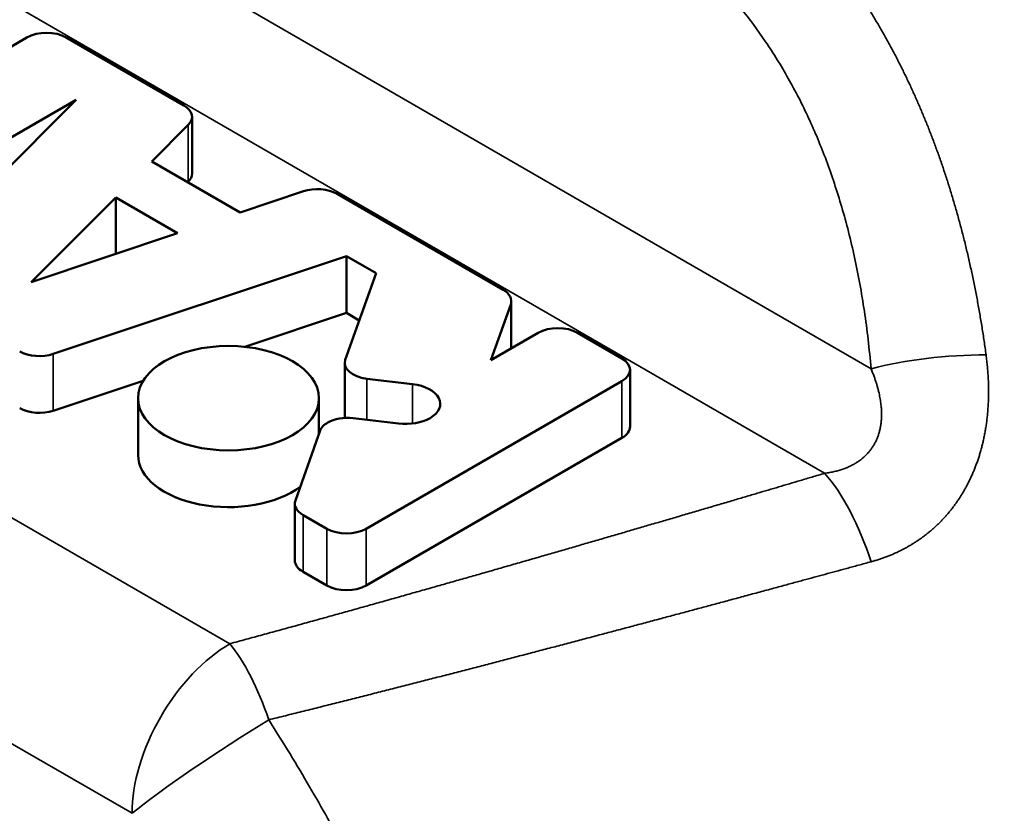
# Model space of a CAD drawing. Header units: millimetres. Extents: x 0 to 594, y 0 to 420.
# Tile 11 of 25: x 525.37 to 532.49, y 104.73 to 110.46. Entities that reach past the tile are written whole.
import ezdxf

# ---------------------------------------------------------------- set-up
doc = ezdxf.new("R2010")
doc.units = ezdxf.units.MM
doc.header["$LTSCALE"] = 2
doc.layers.add('Visible (ISO)', color=7, linetype='Continuous', lineweight=50)
doc.layers.add('Visible Narrow (ISO)', color=7, linetype='Continuous', lineweight=35)

msp = doc.modelspace()

# ---------------------------------------------------------------- linework, layer by layer
at = {"layer": 'Visible (ISO)'}
for p, q in [((525.4229, 110.3319), (524.8113, 109.9788)), ((526.5575, 109.841), (525.7071, 110.3319)), ((524.1437, 108.9369), (525.7782, 109.8806)), ((525.7782, 109.8806), (524.5548, 108.6571)), ((526.6163, 109.7589), (526.6163, 109.3486)), ((526.3248, 109.4362), (526.5894, 109.7009)), ((526.9629, 109.0678), (526.3248, 109.4362)), ((526.5894, 109.2906), (526.5849, 109.2861)), ((527.4212, 109.2206), (526.9629, 109.0678)), ((525.4531, 108.5646), (526.0646, 109.1761)), ((526.0646, 109.1761), (526.5123, 108.9176)), ((526.0646, 108.7684), (526.0646, 109.1761)), ((528.8641, 108.5092), (527.6639, 109.2022)), ((526.5123, 108.9176), (525.4531, 108.5646)), ((525.6134, 108.0459), (527.7325, 108.7523)), ((527.7325, 108.342), (527.7325, 108.7523)), ((527.7325, 108.7523), (527.9457, 108.6292)), ((527.9457, 108.6292), (527.7237, 108.0035)), ((528.7758, 108.0007), (528.9189, 108.4039)), ((528.923, 108.4272), (528.923, 108.0856)), ((527.7325, 108.342), (526.9987, 108.0974)), ((527.8249, 108.2886), (527.7325, 108.342)), ((529.1182, 108.1984), (528.7758, 108.0007)), ((529.7223, 108.0138), (529.4025, 108.1984)), ((527.7196, 107.9802), (527.7196, 107.5841)), ((527.8803, 107.8665), (528.2097, 107.8276)), ((529.7811, 107.9317), (529.7811, 107.5214)), ((526.2639, 107.8525), (525.6134, 107.6356)), ((527.8746, 106.7829), (529.7223, 107.8496)), ((526.2265, 107.3163), (526.2265, 107.7265)), ((527.533, 107.4658), (527.533, 107.7265)), ((528.1084, 107.5434), (527.7795, 107.5823)), ((527.5422, 107.4919), (527.3633, 106.9877)), ((529.7223, 107.4393), (527.8746, 106.3726)), ((527.3592, 106.9644), (527.3592, 106.5541)), ((527.4181, 106.8823), (527.5903, 106.7829)), ((527.5903, 106.3726), (527.4181, 106.472))]:
    msp.add_line(p, q, dxfattribs=at)
for centre, major_axis, start_param, end_param in [((525.565, 110.2498), (-0.201, 0), 3.926991, 5.497787), ((526.4153, 109.7589), (0.201, 0), 5.759587, 7.068583), ((526.4153, 109.3486), (0.201, 0), 5.759587, 6.283185), ((527.5217, 109.1201), (-0.201, 0), 3.926991, 5.235988), ((528.722, 108.4272), (0.201, 0), 6.08116, 7.068583), ((529.2604, 108.1163), (-0.201, 0), 3.926991, 5.497787), ((525.5129, 108.1464), (0.201, 0), 3.926991, 5.235988), ((529.5801, 107.9317), (0.201, 0), 5.497787, 7.068583), ((527.9206, 107.9802), (-0.201, 0), 6.08116, 7.651956), ((528.1589, 107.6855), (0.2512, 0), 5.497787, 7.650426), ((525.5129, 107.7361), (-0.201, 0), 0.785398, 2.094395), ((527.7391, 107.4686), (-0.201, 0), 4.510364, 5.497787), ((528.1589, 107.6855), (-0.2512, 0), 1.368771, 2.356194), ((527.7391, 107.4686), (-0.201, 0), 5.497787, 6.08116), ((529.5801, 107.5214), (0.201, 0), 5.497787, 6.283185), ((526.8797, 107.3163), (-0.6533, 0), 0, 2.488757), ((527.5602, 106.9644), (-0.201, 0), 6.08116, 7.068583), ((527.7325, 106.8649), (0.201, 0), 3.926991, 5.497787), ((527.5602, 106.5541), (-0.201, 0), 0, 0.785398), ((527.7325, 106.4547), (-0.201, 0), 0.785398, 2.356194)]:
    msp.add_ellipse(centre, major_axis=major_axis, ratio=0.57735, start_param=start_param, end_param=end_param, dxfattribs=at)
msp.add_ellipse((526.8797, 107.7265), major_axis=(0.6532, 0), ratio=0.57735, dxfattribs=at)
for points, knots in [([(517.9329, 109.4426), (520.6486, 112.3501), (523.3232, 115.0688), (527.1675, 119.4723), (528.5818, 121.0917), (530.6589, 123.2621), (531.3196, 123.9836), (532.9098, 125.8242), (533.9683, 126.9652), (536.1631, 128.6831), (537.1947, 129.3738), (539.2042, 130.6948), (540.2034, 131.2981), (541.9033, 131.9648), (542.5085, 132.1475), (544.066, 132.4891), (545.0524, 132.5891), (547.1166, 132.5519), (548.2133, 132.3796), (549.7034, 131.9245), (550.1435, 131.7618), (550.5734, 131.5763)], [0, 0, 0, 0, 1.478629, 1.478629, 2.233942, 2.233942, 2.676216, 2.676216, 3.197311, 3.197311, 3.655058, 3.655058, 4.034485, 4.034485, 4.225927, 4.225927, 4.517764, 4.517764, 4.845347, 4.845347, 4.985547, 4.985547, 4.985547, 4.985547]), ([(563.6067, 120.1227), (563.6066, 119.0496), (563.4436, 117.8859), (562.7807, 115.8006), (562.3245, 114.8483), (561.2559, 113.1195), (560.6622, 112.3263), (559.2426, 110.6178), (558.3929, 109.7217), (555.8515, 107.2941), (554.0156, 105.8526), (550.7361, 104.0456), (549.3649, 103.479), (546.9981, 102.6709), (546.0153, 102.3813), (544.1295, 101.7549), (543.144, 101.4044), (539.2573, 99.9769), (536.2932, 98.8001), (531.2742, 96.9959), (529.3216, 96.2969), (527.3342, 95.4486)], [0, 0, 0, 0, 0.36327, 0.36327, 0.680504, 0.680504, 0.974046, 0.974046, 1.353882, 1.353882, 2.060051, 2.060051, 2.498862, 2.498862, 2.87322, 2.87322, 3.267976, 3.267976, 4.45231, 4.45231, 5.247447, 5.247447, 5.247447, 5.247447]), ([(523.9774, 97.1729), (524.1255, 97.185), (524.2705, 97.2106), (524.5758, 97.2969), (524.7341, 97.3632), (525.0258, 97.5307), (525.1597, 97.6311), (525.4045, 97.8648), (525.515, 97.9987), (525.7123, 98.2998), (525.7976, 98.4684), (525.9409, 98.8381), (525.997, 99.0406), (526.0769, 99.4728), (526.0995, 99.7033), (526.1102, 100.1835), (526.0978, 100.4337), (526.0381, 100.9437), (525.9909, 101.2035), (525.8625, 101.7266), (525.7815, 101.9899), (525.5874, 102.5133), (525.4745, 102.7733), (525.2191, 103.2837), (525.0767, 103.534), (524.7657, 104.019), (524.5971, 104.2537), (524.2374, 104.7017), (524.0462, 104.915), (523.6458, 105.3149), (523.4365, 105.5014), (523.0046, 105.843), (522.7821, 105.998), (522.3296, 106.2719), (522.0997, 106.3909), (521.6375, 106.5894), (521.405, 106.669), (520.9456, 106.7838), (520.7187, 106.8197), (520.2788, 106.8453), (520.0656, 106.8364), (519.6605, 106.7746), (519.4681, 106.7235), (519.1079, 106.5818), (518.9396, 106.4926), (518.6274, 106.2786), (518.4834, 106.154), (518.2466, 105.8995), (518.1491, 105.7747), (518.0613, 105.6411)], [0.519672, 0.519672, 0.519672, 0.519672, 0.640908, 0.640908, 0.784132, 0.784132, 0.923933, 0.923933, 1.066649, 1.066649, 1.216917, 1.216917, 1.375513, 1.375513, 1.539612, 1.539612, 1.705801, 1.705801, 1.871103, 1.871103, 2.036, 2.036, 2.200493, 2.200493, 2.364744, 2.364744, 2.528978, 2.528978, 2.693425, 2.693425, 2.858263, 2.858263, 3.023552, 3.023552, 3.189135, 3.189135, 3.355045, 3.355045, 3.518597, 3.518597, 3.677253, 3.677253, 3.829502, 3.829502, 3.976856, 3.976856, 4.123372, 4.123372, 4.243217, 4.243217, 4.243217, 4.243217])]:
    msp.add_open_spline(points, degree=3, knots=knots, dxfattribs=at)
at = {"layer": 'Visible Narrow (ISO)'}
for p, q in [((531.5228, 107.9385), (522.4675, 113.1665)), ((521.6953, 112.6641), (531.1875, 107.1839)), ((526.8897, 105.9525), (519.5625, 110.1828)), ((526.5894, 109.7009), (526.5894, 109.2906)), ((526.1826, 104.7277), (518.8554, 108.9581)), ((528.9189, 108.4039), (528.9189, 108.0833)), ((525.6134, 107.6356), (525.6134, 108.0459)), ((527.8803, 107.5704), (527.8803, 107.8665)), ((528.2097, 107.8276), (528.2097, 107.5435)), ((529.7223, 107.8496), (529.7223, 107.4393)), ((527.4181, 106.472), (527.4181, 106.8823)), ((527.5903, 106.7829), (527.5903, 106.3726)), ((527.8746, 106.3726), (527.8746, 106.7829))]:
    msp.add_line(p, q, dxfattribs=at)
for centre, major_axis, ratio, start_param, end_param in [((532.0765, 107.7504), (0.9965, 0.0836), 0.276789, 1.2655, 2.136613), ((531.1875, 106.3674), (-0.285, 0.9585), 0.373785, 4.786837, 5.611291), ((526.8897, 105.136), (0.5, 0.866), 0.57735, 0.785388, 2.356194), ((526.8897, 105.136), (-0.262, 0.9651), 0.34744, 4.89769, 5.619902), ((526.8897, 105.136), (0.8378, 0.546), 0.076099, 1.179263, 2.524055)]:
    msp.add_ellipse(centre, major_axis=major_axis, ratio=ratio, start_param=start_param, end_param=end_param, dxfattribs=at)
for points, knots in [([(563.6067, 120.1227), (563.6067, 120.0088), (563.532, 119.887), (563.3809, 119.7629), (563.0375, 119.4808), (562.2994, 119.1867), (561.249, 118.3269), (560.3488, 117.5901), (559.2193, 116.438), (558.0511, 115.4549), (556.8743, 114.4645), (555.6583, 113.6457), (554.3202, 112.8906), (552.9395, 112.1114), (551.4287, 111.4), (549.9498, 110.6955), (548.4725, 109.9919), (547.027, 109.2952), (545.6149, 108.48), (544.18, 107.6516), (542.7796, 106.7009), (541.351, 105.8131), (539.9493, 104.942), (538.5204, 104.1315), (537.0871, 103.3514), (535.6687, 102.5793), (534.246, 101.837), (532.8233, 101.0948), (531.6285, 100.4714), (530.4338, 99.8481), (529.2415, 99.2071)], [0.1374957, 0.1374957, 0.1374957, 0.1374957, 0.182957, 0.182957, 0.182957, 0.2862952, 0.2862952, 0.2862952, 0.3748498, 0.3748498, 0.3748498, 0.4640566, 0.4640566, 0.4640566, 0.5561033, 0.5561033, 0.5561033, 0.6480442, 0.6480442, 0.6480442, 0.7414635, 0.7414635, 0.7414635, 0.8331203, 0.8331203, 0.8331203, 0.9238269, 0.9238269, 0.9238269, 1, 1, 1, 1]), ([(530.1747, 111.8913), (530.194, 111.878), (530.2142, 111.8651), (530.2344, 111.8521), (530.2546, 111.839), (530.2748, 111.8257), (530.2948, 111.8122), (530.3148, 111.7987), (530.3347, 111.785), (530.3544, 111.7712), (530.3742, 111.7573), (530.3938, 111.7433), (530.4133, 111.729), (530.4328, 111.7148), (530.4522, 111.7004), (530.4715, 111.6858), (530.4907, 111.6712), (530.5098, 111.6564), (530.5288, 111.6415), (530.5478, 111.6265), (530.5667, 111.6114), (530.5854, 111.5961), (530.6041, 111.5807), (530.6227, 111.5652), (530.6411, 111.5496), (530.6596, 111.5339), (530.6779, 111.5181), (530.6961, 111.5021), (530.7143, 111.486), (530.7323, 111.4698), (530.7502, 111.4535), (530.7682, 111.4371), (530.7859, 111.4206), (530.8036, 111.4039), (530.8212, 111.3872), (530.8387, 111.3703), (530.8561, 111.3533), (530.8734, 111.3363), (530.8906, 111.3191), (530.9077, 111.3017), (530.9248, 111.2844), (530.9417, 111.2669), (530.9585, 111.2492), (530.9753, 111.2315), (530.9919, 111.2137), (531.0084, 111.1957), (531.0249, 111.1777), (531.0413, 111.1595), (531.0575, 111.1412), (531.0738, 111.1228), (531.0898, 111.1043), (531.1058, 111.0857), (531.1218, 111.067), (531.1376, 111.0481), (531.1533, 111.0291), (531.169, 111.0101), (531.1846, 110.9909), (531.2001, 110.9714), (531.2156, 110.952), (531.2309, 110.9324), (531.2462, 110.9126), (531.2614, 110.8928), (531.2765, 110.8729), (531.2915, 110.8527), (531.3066, 110.8325), (531.3214, 110.8121), (531.3362, 110.7916), (531.351, 110.771), (531.3656, 110.7503), (531.3802, 110.7293), (531.3947, 110.7084), (531.4091, 110.6873), (531.4233, 110.666), (531.4376, 110.6446), (531.4518, 110.6231), (531.4658, 110.6015), (531.4798, 110.5798), (531.4937, 110.5579), (531.5074, 110.5359), (531.5212, 110.5138), (531.5348, 110.4916), (531.5483, 110.4692), (531.5618, 110.4468), (531.5751, 110.4242), (531.5883, 110.4015), (531.6016, 110.3787), (531.6146, 110.3558), (531.6276, 110.3326), (531.6405, 110.3095), (531.6533, 110.2862), (531.666, 110.2628), (531.6787, 110.2393), (531.6912, 110.2157), (531.7036, 110.1918), (531.716, 110.168), (531.7282, 110.144), (531.7403, 110.1199), (531.7524, 110.0957), (531.7644, 110.0714), (531.7762, 110.0469), (531.788, 110.0224), (531.7996, 109.9977), (531.8111, 109.9729), (531.8226, 109.9481), (531.834, 109.9231), (531.8452, 109.898), (531.8564, 109.8728), (531.8675, 109.8474), (531.8784, 109.8219), (531.8894, 109.7963), (531.9002, 109.7706), (531.9108, 109.7446), (531.9215, 109.7187), (531.932, 109.6925), (531.9424, 109.6661), (531.9527, 109.6398), (531.963, 109.6132), (531.9731, 109.5864), (531.9832, 109.5596), (531.9932, 109.5325), (532.003, 109.5053), (532.0129, 109.478), (532.0226, 109.4505), (532.0321, 109.4228), (532.0417, 109.3951), (532.0511, 109.3671), (532.0604, 109.339), (532.0696, 109.3108), (532.0788, 109.2825), (532.0877, 109.2539), (532.0967, 109.2253), (532.1055, 109.1966), (532.1142, 109.1676), (532.1228, 109.1386), (532.1313, 109.1094), (532.1397, 109.08), (532.1481, 109.0505), (532.1563, 109.0209), (532.1643, 108.9911), (532.1723, 108.9613), (532.1802, 108.9312), (532.1879, 108.901), (532.1956, 108.8707), (532.2032, 108.8403), (532.2106, 108.8096), (532.218, 108.779), (532.2252, 108.7482), (532.2322, 108.7172), (532.2393, 108.6861), (532.2461, 108.6549), (532.2528, 108.6235), (532.2595, 108.5922), (532.266, 108.5606), (532.2724, 108.5289), (532.2787, 108.4972), (532.2849, 108.4653), (532.2909, 108.4332), (532.2969, 108.4011), (532.3027, 108.3689), (532.3083, 108.3364), (532.3139, 108.3039), (532.3194, 108.2712), (532.3246, 108.2383), (532.3299, 108.2054), (532.335, 108.1723), (532.3399, 108.139), (532.3448, 108.1058), (532.3495, 108.0723), (532.354, 108.0386)], [0.000063, 0.000063, 0.000063, 0.000063, 0.0178571, 0.0178571, 0.0178571, 0.0357143, 0.0357143, 0.0357143, 0.0535714, 0.0535714, 0.0535714, 0.0714286, 0.0714286, 0.0714286, 0.0892857, 0.0892857, 0.0892857, 0.1071429, 0.1071429, 0.1071429, 0.125, 0.125, 0.125, 0.1428571, 0.1428571, 0.1428571, 0.1607143, 0.1607143, 0.1607143, 0.1785714, 0.1785714, 0.1785714, 0.1964286, 0.1964286, 0.1964286, 0.2142857, 0.2142857, 0.2142857, 0.2321429, 0.2321429, 0.2321429, 0.25, 0.25, 0.25, 0.2678571, 0.2678571, 0.2678571, 0.2857143, 0.2857143, 0.2857143, 0.3035714, 0.3035714, 0.3035714, 0.3214286, 0.3214286, 0.3214286, 0.3392857, 0.3392857, 0.3392857, 0.3571429, 0.3571429, 0.3571429, 0.375, 0.375, 0.375, 0.3928571, 0.3928571, 0.3928571, 0.4107143, 0.4107143, 0.4107143, 0.4285714, 0.4285714, 0.4285714, 0.4464286, 0.4464286, 0.4464286, 0.4642857, 0.4642857, 0.4642857, 0.4821429, 0.4821429, 0.4821429, 0.5, 0.5, 0.5, 0.5178571, 0.5178571, 0.5178571, 0.5357143, 0.5357143, 0.5357143, 0.5535714, 0.5535714, 0.5535714, 0.5714286, 0.5714286, 0.5714286, 0.5892857, 0.5892857, 0.5892857, 0.6071429, 0.6071429, 0.6071429, 0.625, 0.625, 0.625, 0.6428571, 0.6428571, 0.6428571, 0.6607143, 0.6607143, 0.6607143, 0.6785714, 0.6785714, 0.6785714, 0.6964286, 0.6964286, 0.6964286, 0.7142857, 0.7142857, 0.7142857, 0.7321429, 0.7321429, 0.7321429, 0.75, 0.75, 0.75, 0.7678571, 0.7678571, 0.7678571, 0.7857143, 0.7857143, 0.7857143, 0.8035714, 0.8035714, 0.8035714, 0.8214286, 0.8214286, 0.8214286, 0.8392857, 0.8392857, 0.8392857, 0.8571429, 0.8571429, 0.8571429, 0.875, 0.875, 0.875, 0.8928571, 0.8928571, 0.8928571, 0.9107143, 0.9107143, 0.9107143, 0.9285714, 0.9285714, 0.9285714, 0.9464286, 0.9464286, 0.9464286, 0.9642857, 0.9642857, 0.9642857, 0.9821429, 0.9821429, 0.9821429, 1, 1, 1, 1]), ([(531.5228, 107.9385), (531.5108, 108.0815), (531.4947, 108.22), (531.4747, 108.3541), (531.4547, 108.4882), (531.4309, 108.6179), (531.4036, 108.7434), (531.3762, 108.8689), (531.3452, 108.9902), (531.3112, 109.1065), (531.2771, 109.2229), (531.24, 109.3344), (531.2001, 109.4414), (531.1601, 109.5484), (531.1173, 109.651), (531.0714, 109.75), (531.0255, 109.849), (530.9766, 109.9445), (530.9248, 110.0364), (530.873, 110.1283), (530.8183, 110.2166), (530.761, 110.3011), (530.7038, 110.3856), (530.6439, 110.4664), (530.5814, 110.5434), (530.519, 110.6204), (530.4541, 110.6936), (530.3862, 110.7637), (530.3182, 110.8338), (530.2472, 110.9008), (530.1731, 110.9646), (530.099, 111.0284), (530.0217, 111.089), (529.9419, 111.1457), (529.8621, 111.2025), (529.7797, 111.2556), (529.6946, 111.3049)], [0, 0, 0, 0, 0.083333, 0.083333, 0.083333, 0.166667, 0.166667, 0.166667, 0.25, 0.25, 0.25, 0.333333, 0.333333, 0.333333, 0.416667, 0.416667, 0.416667, 0.5, 0.5, 0.5, 0.583333, 0.583333, 0.583333, 0.666667, 0.666667, 0.666667, 0.75, 0.75, 0.75, 0.833333, 0.833333, 0.833333, 0.916667, 0.916667, 0.916667, 1, 1, 1, 1]), ([(532.354, 108.0386), (532.3559, 108.0242), (532.3577, 108.01), (532.3593, 107.9958), (532.3609, 107.9817), (532.3623, 107.9677), (532.3636, 107.9538), (532.3649, 107.9399), (532.3661, 107.9262), (532.367, 107.9126), (532.368, 107.8989), (532.3689, 107.8855), (532.3696, 107.8721), (532.3702, 107.8587), (532.3708, 107.8455), (532.3712, 107.8324), (532.3716, 107.8193), (532.3719, 107.8063), (532.372, 107.7934), (532.3721, 107.7805), (532.3721, 107.7678), (532.372, 107.7552), (532.3718, 107.7426), (532.3715, 107.7301), (532.3711, 107.7177), (532.3707, 107.7053), (532.3702, 107.693), (532.3696, 107.6809), (532.3689, 107.6687), (532.3681, 107.6567), (532.3672, 107.6448), (532.3663, 107.6329), (532.3653, 107.621), (532.3642, 107.6094), (532.3631, 107.5977), (532.3618, 107.5861), (532.3605, 107.5746), (532.3591, 107.5631), (532.3576, 107.5518), (532.356, 107.5405), (532.3544, 107.5293), (532.3527, 107.5181), (532.3509, 107.5071), (532.3491, 107.4961), (532.3472, 107.4852), (532.3452, 107.4743), (532.3432, 107.4635), (532.3411, 107.4528), (532.3389, 107.4422), (532.3366, 107.4316), (532.3343, 107.4211), (532.3319, 107.4107), (532.3295, 107.4003), (532.327, 107.3901), (532.3244, 107.3799), (532.3218, 107.3697), (532.319, 107.3596), (532.3162, 107.3496), (532.3134, 107.3396), (532.3105, 107.3297), (532.3076, 107.3199), (532.3046, 107.3101), (532.3015, 107.3004), (532.2983, 107.2908), (532.2951, 107.2812), (532.2919, 107.2717), (532.2885, 107.2623), (532.2852, 107.2529), (532.2818, 107.2436), (532.2782, 107.2344), (532.2747, 107.2252), (532.2711, 107.216), (532.2674, 107.207), (532.2637, 107.198), (532.26, 107.189), (532.2561, 107.1802), (532.2523, 107.1713), (532.2483, 107.1626), (532.2443, 107.1539), (532.2403, 107.1453), (532.2362, 107.1367), (532.232, 107.1282), (532.2278, 107.1197), (532.2236, 107.1113), (532.2192, 107.103), (532.2149, 107.0947), (532.2105, 107.0865), (532.206, 107.0784), (532.2015, 107.0703), (532.1969, 107.0622), (532.1923, 107.0543), (532.1876, 107.0463), (532.1829, 107.0384), (532.1781, 107.0306), (532.1733, 107.0229), (532.1684, 107.0152), (532.1635, 107.0075), (532.1586, 106.9999), (532.1535, 106.9924), (532.1484, 106.985), (532.1433, 106.9775), (532.1382, 106.9701), (532.1329, 106.9629), (532.1277, 106.9556), (532.1224, 106.9484), (532.117, 106.9413), (532.1116, 106.9342), (532.1061, 106.9271), (532.1006, 106.9202), (532.0951, 106.9132), (532.0895, 106.9064), (532.0838, 106.8996), (532.0781, 106.8928), (532.0724, 106.8861), (532.0666, 106.8795), (532.0608, 106.8728), (532.0549, 106.8663), (532.0489, 106.8598), (532.0429, 106.8534), (532.0369, 106.847), (532.0308, 106.8407), (532.0247, 106.8344), (532.0185, 106.8282), (532.0123, 106.822), (532.0061, 106.8159), (531.9997, 106.8098), (531.9934, 106.8039), (531.987, 106.7979), (531.9805, 106.792), (531.974, 106.7862), (531.9675, 106.7804), (531.9609, 106.7746), (531.9542, 106.769), (531.9475, 106.7633), (531.9408, 106.7577), (531.934, 106.7522), (531.9272, 106.7467), (531.9203, 106.7413), (531.9133, 106.736), (531.9064, 106.7307), (531.8994, 106.7254), (531.8923, 106.7202), (531.8852, 106.7151), (531.878, 106.71), (531.8708, 106.705), (531.8636, 106.7), (531.8562, 106.695), (531.8489, 106.6902), (531.8415, 106.6854), (531.834, 106.6806), (531.8265, 106.6759), (531.819, 106.6712), (531.8114, 106.6666), (531.8037, 106.6621), (531.796, 106.6576), (531.7883, 106.6532), (531.7805, 106.6488), (531.7726, 106.6445), (531.7647, 106.6402), (531.7568, 106.6361), (531.7488, 106.6319), (531.7408, 106.6278), (531.7327, 106.6238), (531.7245, 106.6198), (531.7164, 106.6159), (531.7081, 106.612), (531.6998, 106.6082), (531.6915, 106.6045), (531.6831, 106.6008), (531.6746, 106.5971), (531.6661, 106.5936), (531.6576, 106.5901), (531.649, 106.5866), (531.6404, 106.5832), (531.6316, 106.5799), (531.6229, 106.5766), (531.6141, 106.5734), (531.6053, 106.5703), (531.5964, 106.5672), (531.5875, 106.5642), (531.5784, 106.5613), (531.5694, 106.5583), (531.5604, 106.5555), (531.5512, 106.5528), (531.5421, 106.55), (531.5328, 106.5474), (531.5235, 106.5449)], [0, 0, 0, 0, 0.016129, 0.016129, 0.016129, 0.032258, 0.032258, 0.032258, 0.048387, 0.048387, 0.048387, 0.064516, 0.064516, 0.064516, 0.080645, 0.080645, 0.080645, 0.096774, 0.096774, 0.096774, 0.112903, 0.112903, 0.112903, 0.129032, 0.129032, 0.129032, 0.145161, 0.145161, 0.145161, 0.16129, 0.16129, 0.16129, 0.177419, 0.177419, 0.177419, 0.193548, 0.193548, 0.193548, 0.209677, 0.209677, 0.209677, 0.225806, 0.225806, 0.225806, 0.241935, 0.241935, 0.241935, 0.258065, 0.258065, 0.258065, 0.274194, 0.274194, 0.274194, 0.290323, 0.290323, 0.290323, 0.306452, 0.306452, 0.306452, 0.322581, 0.322581, 0.322581, 0.33871, 0.33871, 0.33871, 0.354839, 0.354839, 0.354839, 0.370968, 0.370968, 0.370968, 0.387097, 0.387097, 0.387097, 0.403226, 0.403226, 0.403226, 0.419355, 0.419355, 0.419355, 0.435484, 0.435484, 0.435484, 0.451613, 0.451613, 0.451613, 0.467742, 0.467742, 0.467742, 0.483871, 0.483871, 0.483871, 0.5, 0.5, 0.5, 0.516129, 0.516129, 0.516129, 0.532258, 0.532258, 0.532258, 0.548387, 0.548387, 0.548387, 0.564516, 0.564516, 0.564516, 0.580645, 0.580645, 0.580645, 0.596774, 0.596774, 0.596774, 0.612903, 0.612903, 0.612903, 0.629032, 0.629032, 0.629032, 0.645161, 0.645161, 0.645161, 0.66129, 0.66129, 0.66129, 0.677419, 0.677419, 0.677419, 0.693548, 0.693548, 0.693548, 0.709677, 0.709677, 0.709677, 0.725806, 0.725806, 0.725806, 0.741935, 0.741935, 0.741935, 0.758065, 0.758065, 0.758065, 0.774194, 0.774194, 0.774194, 0.790323, 0.790323, 0.790323, 0.806452, 0.806452, 0.806452, 0.822581, 0.822581, 0.822581, 0.83871, 0.83871, 0.83871, 0.854839, 0.854839, 0.854839, 0.870968, 0.870968, 0.870968, 0.887097, 0.887097, 0.887097, 0.903226, 0.903226, 0.903226, 0.919355, 0.919355, 0.919355, 0.935484, 0.935484, 0.935484, 0.951613, 0.951613, 0.951613, 0.967742, 0.967742, 0.967742, 0.983871, 0.983871, 0.983871, 1, 1, 1, 1]), ([(531.5228, 107.9385), (531.5268, 107.929), (531.5306, 107.9197), (531.5342, 107.9106), (531.5378, 107.9015), (531.5412, 107.8925), (531.5444, 107.8837), (531.5476, 107.875), (531.5507, 107.8663), (531.5535, 107.8579), (531.5564, 107.8494), (531.5591, 107.8411), (531.5616, 107.833), (531.5642, 107.8248), (531.5665, 107.8168), (531.5688, 107.8089), (531.571, 107.8011), (531.5731, 107.7934), (531.575, 107.7858), (531.5769, 107.7782), (531.5787, 107.7707), (531.5804, 107.7634), (531.5821, 107.7561), (531.5836, 107.7489), (531.585, 107.7418), (531.5864, 107.7348), (531.5877, 107.7278), (531.5889, 107.721), (531.5901, 107.7141), (531.5911, 107.7074), (531.5921, 107.7008), (531.593, 107.6942), (531.5938, 107.6877), (531.5946, 107.6814), (531.5953, 107.675), (531.5959, 107.6687), (531.5965, 107.6626), (531.597, 107.6564), (531.5974, 107.6503), (531.5978, 107.6444), (531.5981, 107.6384), (531.5984, 107.6326), (531.5985, 107.6268), (531.5987, 107.621), (531.5988, 107.6154), (531.5988, 107.6098), (531.5988, 107.6042), (531.5987, 107.5987), (531.5985, 107.5933), (531.5983, 107.5879), (531.5981, 107.5826), (531.5978, 107.5774), (531.5975, 107.5722), (531.5971, 107.567), (531.5966, 107.562), (531.5961, 107.5569), (531.5956, 107.5519), (531.595, 107.547), (531.5944, 107.5421), (531.5937, 107.5372), (531.593, 107.5325), (531.5923, 107.5277), (531.5915, 107.523), (531.5906, 107.5184), (531.5898, 107.5137), (531.5888, 107.5092), (531.5879, 107.5047), (531.5869, 107.5002), (531.5858, 107.4958), (531.5847, 107.4914), (531.5836, 107.487), (531.5825, 107.4827), (531.5813, 107.4785), (531.5801, 107.4743), (531.5788, 107.4701), (531.5775, 107.466), (531.5762, 107.4619), (531.5748, 107.4578), (531.5734, 107.4538), (531.572, 107.4498), (531.5705, 107.4459), (531.5689, 107.442), (531.5674, 107.4381), (531.5658, 107.4342), (531.5642, 107.4305), (531.5626, 107.4267), (531.5609, 107.4229), (531.5592, 107.4193), (531.5574, 107.4156), (531.5557, 107.4119), (531.5538, 107.4083), (531.552, 107.4048), (531.5501, 107.4012), (531.5482, 107.3977), (531.5463, 107.3942), (531.5443, 107.3908), (531.5423, 107.3874), (531.5403, 107.384), (531.5382, 107.3806), (531.5361, 107.3773), (531.534, 107.374), (531.5318, 107.3707), (531.5296, 107.3675), (531.5274, 107.3642), (531.5251, 107.3611), (531.5228, 107.3579), (531.5205, 107.3548), (531.5181, 107.3516), (531.5157, 107.3486), (531.5133, 107.3455), (531.5109, 107.3425), (531.5084, 107.3395), (531.5059, 107.3365), (531.5033, 107.3335), (531.5007, 107.3306), (531.4981, 107.3277), (531.4954, 107.3248), (531.4927, 107.322), (531.49, 107.3192), (531.4873, 107.3164), (531.4845, 107.3136), (531.4817, 107.3108), (531.4788, 107.3081), (531.4759, 107.3054), (531.473, 107.3027), (531.47, 107.3001), (531.467, 107.2974), (531.464, 107.2948), (531.4609, 107.2922), (531.4578, 107.2897), (531.4547, 107.2871), (531.4515, 107.2846), (531.4483, 107.2821), (531.445, 107.2797), (531.4417, 107.2772), (531.4384, 107.2748), (531.435, 107.2724), (531.4316, 107.27), (531.4281, 107.2677), (531.4247, 107.2653), (531.4211, 107.263), (531.4175, 107.2608), (531.4139, 107.2585), (531.4103, 107.2563), (531.4066, 107.2541), (531.4028, 107.2519), (531.3991, 107.2497), (531.3952, 107.2476), (531.3914, 107.2455), (531.3874, 107.2434), (531.3835, 107.2414), (531.3795, 107.2393), (531.3754, 107.2373), (531.3713, 107.2353), (531.3672, 107.2334), (531.363, 107.2314), (531.3587, 107.2295), (531.3544, 107.2276), (531.3501, 107.2258), (531.3457, 107.224), (531.3413, 107.2222), (531.3368, 107.2204), (531.3322, 107.2187), (531.3276, 107.217), (531.323, 107.2153), (531.3182, 107.2136), (531.3135, 107.212), (531.3087, 107.2104), (531.3038, 107.2088), (531.2989, 107.2073), (531.2939, 107.2058), (531.2889, 107.2043), (531.2838, 107.2029), (531.2786, 107.2015), (531.2734, 107.2001), (531.2681, 107.1988), (531.2628, 107.1975), (531.2574, 107.1962), (531.2519, 107.195), (531.2464, 107.1938), (531.2408, 107.1926), (531.2352, 107.1915), (531.2294, 107.1904), (531.2236, 107.1893), (531.2178, 107.1883), (531.2119, 107.1873), (531.2058, 107.1864), (531.1998, 107.1855), (531.1937, 107.1846), (531.1875, 107.1839)], [0, 0, 0, 0, 0.015873, 0.015873, 0.015873, 0.031746, 0.031746, 0.031746, 0.047619, 0.047619, 0.047619, 0.063492, 0.063492, 0.063492, 0.079365, 0.079365, 0.079365, 0.095238, 0.095238, 0.095238, 0.111111, 0.111111, 0.111111, 0.126984, 0.126984, 0.126984, 0.142857, 0.142857, 0.142857, 0.15873, 0.15873, 0.15873, 0.174603, 0.174603, 0.174603, 0.190476, 0.190476, 0.190476, 0.206349, 0.206349, 0.206349, 0.222222, 0.222222, 0.222222, 0.238095, 0.238095, 0.238095, 0.253968, 0.253968, 0.253968, 0.269841, 0.269841, 0.269841, 0.285714, 0.285714, 0.285714, 0.301587, 0.301587, 0.301587, 0.31746, 0.31746, 0.31746, 0.333333, 0.333333, 0.333333, 0.349206, 0.349206, 0.349206, 0.365079, 0.365079, 0.365079, 0.380952, 0.380952, 0.380952, 0.396825, 0.396825, 0.396825, 0.412698, 0.412698, 0.412698, 0.428571, 0.428571, 0.428571, 0.444444, 0.444444, 0.444444, 0.460317, 0.460317, 0.460317, 0.47619, 0.47619, 0.47619, 0.492063, 0.492063, 0.492063, 0.507937, 0.507937, 0.507937, 0.52381, 0.52381, 0.52381, 0.539683, 0.539683, 0.539683, 0.555556, 0.555556, 0.555556, 0.571429, 0.571429, 0.571429, 0.587302, 0.587302, 0.587302, 0.603175, 0.603175, 0.603175, 0.619048, 0.619048, 0.619048, 0.634921, 0.634921, 0.634921, 0.650794, 0.650794, 0.650794, 0.666667, 0.666667, 0.666667, 0.68254, 0.68254, 0.68254, 0.698413, 0.698413, 0.698413, 0.714286, 0.714286, 0.714286, 0.730159, 0.730159, 0.730159, 0.746032, 0.746032, 0.746032, 0.761905, 0.761905, 0.761905, 0.777778, 0.777778, 0.777778, 0.793651, 0.793651, 0.793651, 0.809524, 0.809524, 0.809524, 0.825397, 0.825397, 0.825397, 0.84127, 0.84127, 0.84127, 0.857143, 0.857143, 0.857143, 0.873016, 0.873016, 0.873016, 0.888889, 0.888889, 0.888889, 0.904762, 0.904762, 0.904762, 0.920635, 0.920635, 0.920635, 0.936508, 0.936508, 0.936508, 0.952381, 0.952381, 0.952381, 0.968254, 0.968254, 0.968254, 0.984127, 0.984127, 0.984127, 1, 1, 1, 1]), ([(526.8897, 105.9525), (526.929, 105.9631), (526.9682, 105.9738), (527.0075, 105.9845), (527.0468, 105.9952), (527.0862, 106.006), (527.1254, 106.0167), (527.1646, 106.0274), (527.2036, 106.0381), (527.2425, 106.0488), (527.2813, 106.0595), (527.3199, 106.0701), (527.3581, 106.0806), (527.3964, 106.0912), (527.4343, 106.1016), (527.472, 106.1121), (527.5097, 106.1225), (527.5472, 106.1329), (527.5846, 106.1433), (527.622, 106.1536), (527.6593, 106.164), (527.6966, 106.1744), (527.7339, 106.1847), (527.7712, 106.1951), (527.8085, 106.2056), (527.8458, 106.216), (527.8831, 106.2264), (527.9204, 106.2369), (527.9577, 106.2473), (527.9949, 106.2577), (528.0321, 106.2682), (528.0692, 106.2786), (528.1064, 106.2891), (528.1434, 106.2995), (528.1805, 106.31), (528.2175, 106.3204), (528.2544, 106.3308), (528.2913, 106.3413), (528.3281, 106.3517), (528.3647, 106.362), (528.4013, 106.3724), (528.4377, 106.3827), (528.4738, 106.393), (528.5099, 106.4032), (528.5457, 106.4134), (528.5813, 106.4235), (528.6169, 106.4337), (528.6523, 106.4438), (528.6876, 106.4539), (528.723, 106.464), (528.7583, 106.474), (528.7937, 106.4842), (528.8291, 106.4943), (528.8647, 106.5045), (528.9005, 106.5148), (528.9363, 106.525), (528.9723, 106.5354), (529.0083, 106.5457), (529.0442, 106.556), (529.08, 106.5663), (529.1152, 106.5765), (529.1504, 106.5866), (529.185, 106.5966), (529.219, 106.6064), (529.253, 106.6162), (529.2864, 106.6259), (529.3198, 106.6355), (529.3531, 106.6452), (529.3864, 106.6548), (529.4201, 106.6646), (529.4538, 106.6743), (529.4879, 106.6842), (529.5222, 106.6942), (529.5565, 106.7041), (529.5909, 106.7141), (529.625, 106.7241), (529.6592, 106.734), (529.6931, 106.7439), (529.7267, 106.7536), (529.7602, 106.7634), (529.7935, 106.7731), (529.8265, 106.7827), (529.8595, 106.7924), (529.8924, 106.802), (529.9252, 106.8116), (529.9579, 106.8211), (529.9906, 106.8307), (530.0234, 106.8403), (530.0561, 106.8499), (530.089, 106.8595), (530.1222, 106.8692), (530.1553, 106.879), (530.1888, 106.8888), (530.2227, 106.8987), (530.2566, 106.9087), (530.2909, 106.9188), (530.3252, 106.9289), (530.3596, 106.939), (530.3939, 106.9491), (530.4276, 106.959), (530.4612, 106.9689), (530.4942, 106.9786), (530.5258, 106.9879), (530.5573, 106.9972), (530.5875, 107.0061), (530.6164, 107.0147), (530.6453, 107.0232), (530.6731, 107.0314), (530.7001, 107.0394), (530.7271, 107.0474), (530.7533, 107.0551), (530.7792, 107.0628), (530.8051, 107.0704), (530.8306, 107.078), (530.8562, 107.0856), (530.8817, 107.0931), (530.9073, 107.1007), (530.9334, 107.1084), (530.9594, 107.1161), (530.9858, 107.124), (531.013, 107.132), (531.0402, 107.1401), (531.068, 107.1484), (531.097, 107.157), (531.1261, 107.1656), (531.1563, 107.1746), (531.1875, 107.1839)], [0.000002, 0.000002, 0.000002, 0.000002, 0.0238095, 0.0238095, 0.0238095, 0.047619, 0.047619, 0.047619, 0.0714286, 0.0714286, 0.0714286, 0.0952381, 0.0952381, 0.0952381, 0.1190476, 0.1190476, 0.1190476, 0.1428571, 0.1428571, 0.1428571, 0.1666667, 0.1666667, 0.1666667, 0.1904762, 0.1904762, 0.1904762, 0.2142857, 0.2142857, 0.2142857, 0.2380952, 0.2380952, 0.2380952, 0.2619048, 0.2619048, 0.2619048, 0.2857143, 0.2857143, 0.2857143, 0.3095238, 0.3095238, 0.3095238, 0.3333333, 0.3333333, 0.3333333, 0.3571429, 0.3571429, 0.3571429, 0.3809524, 0.3809524, 0.3809524, 0.4047619, 0.4047619, 0.4047619, 0.4285714, 0.4285714, 0.4285714, 0.452381, 0.452381, 0.452381, 0.4761905, 0.4761905, 0.4761905, 0.5, 0.5, 0.5, 0.5238095, 0.5238095, 0.5238095, 0.547619, 0.547619, 0.547619, 0.5714286, 0.5714286, 0.5714286, 0.5952381, 0.5952381, 0.5952381, 0.6190476, 0.6190476, 0.6190476, 0.6428571, 0.6428571, 0.6428571, 0.6666667, 0.6666667, 0.6666667, 0.6904762, 0.6904762, 0.6904762, 0.7142857, 0.7142857, 0.7142857, 0.7380952, 0.7380952, 0.7380952, 0.7619048, 0.7619048, 0.7619048, 0.7857143, 0.7857143, 0.7857143, 0.8095238, 0.8095238, 0.8095238, 0.8333333, 0.8333333, 0.8333333, 0.8571429, 0.8571429, 0.8571429, 0.8809524, 0.8809524, 0.8809524, 0.9047619, 0.9047619, 0.9047619, 0.9285714, 0.9285714, 0.9285714, 0.952381, 0.952381, 0.952381, 0.9761905, 0.9761905, 0.9761905, 1, 1, 1, 1]), ([(531.5235, 106.5449), (531.492, 106.5363), (531.4615, 106.5279), (531.4321, 106.5199), (531.4028, 106.5119), (531.3746, 106.5042), (531.3471, 106.4968), (531.3196, 106.4893), (531.2928, 106.482), (531.2665, 106.4748), (531.2402, 106.4677), (531.2143, 106.4606), (531.1885, 106.4536), (531.1627, 106.4466), (531.1369, 106.4396), (531.1108, 106.4325), (531.0847, 106.4254), (531.0582, 106.4182), (531.031, 106.4108), (531.0037, 106.4034), (530.9758, 106.3958), (530.9466, 106.3879), (530.9174, 106.38), (530.887, 106.3718), (530.8551, 106.3631), (530.8233, 106.3545), (530.79, 106.3455), (530.7561, 106.3363), (530.7221, 106.3271), (530.6874, 106.3178), (530.6527, 106.3084), (530.618, 106.299), (530.5833, 106.2897), (530.549, 106.2804), (530.5147, 106.2712), (530.4807, 106.262), (530.4471, 106.253), (530.4135, 106.2439), (530.3802, 106.235), (530.347, 106.2261), (530.3138, 106.2171), (530.2808, 106.2083), (530.2477, 106.1994), (530.2146, 106.1905), (530.1814, 106.1816), (530.1481, 106.1727), (530.1148, 106.1638), (530.0813, 106.1548), (530.0474, 106.1458), (530.0134, 106.1367), (529.9791, 106.1275), (529.9445, 106.1183), (529.9099, 106.1091), (529.8751, 106.0998), (529.8404, 106.0905), (529.8056, 106.0813), (529.7711, 106.0721), (529.737, 106.063), (529.7028, 106.0539), (529.6691, 106.045), (529.6354, 106.0361), (529.6017, 106.0271), (529.568, 106.0182), (529.5336, 106.0091), (529.4993, 106), (529.4644, 105.9908), (529.4288, 105.9814), (529.3933, 105.972), (529.3571, 105.9625), (529.3208, 105.9529), (529.2845, 105.9434), (529.2481, 105.9338), (529.2118, 105.9242), (529.1755, 105.9147), (529.1394, 105.9052), (529.1034, 105.8958), (529.0674, 105.8864), (529.0315, 105.877), (528.9955, 105.8676), (528.9595, 105.8582), (528.9235, 105.8488), (528.8872, 105.8393), (528.851, 105.8299), (528.8145, 105.8204), (528.7778, 105.8108), (528.741, 105.8013), (528.704, 105.7917), (528.6669, 105.782), (528.6298, 105.7724), (528.5925, 105.7628), (528.5552, 105.7532), (528.518, 105.7435), (528.4807, 105.7339), (528.4434, 105.7243), (528.4062, 105.7147), (528.369, 105.7052), (528.3317, 105.6956), (528.2944, 105.686), (528.257, 105.6764), (528.2195, 105.6669), (528.182, 105.6573), (528.1444, 105.6476), (528.1065, 105.638), (528.0687, 105.6283), (528.0306, 105.6187), (527.9924, 105.609), (527.9542, 105.5993), (527.9158, 105.5895), (527.8773, 105.5798), (527.8388, 105.57), (527.8002, 105.5603), (527.7615, 105.5505), (527.7228, 105.5408), (527.6839, 105.531), (527.645, 105.5212), (527.6061, 105.5115), (527.5671, 105.5017), (527.528, 105.4919), (527.4888, 105.4821), (527.4496, 105.4723), (527.41, 105.4625), (527.3705, 105.4527), (527.3308, 105.4428), (527.2909, 105.4329), (527.2511, 105.423), (527.2111, 105.4132), (527.171, 105.4033)], [0, 0, 0, 0, 0.0238095, 0.0238095, 0.0238095, 0.047619, 0.047619, 0.047619, 0.0714286, 0.0714286, 0.0714286, 0.0952381, 0.0952381, 0.0952381, 0.1190476, 0.1190476, 0.1190476, 0.1428571, 0.1428571, 0.1428571, 0.1666667, 0.1666667, 0.1666667, 0.1904762, 0.1904762, 0.1904762, 0.2142857, 0.2142857, 0.2142857, 0.2380952, 0.2380952, 0.2380952, 0.2619048, 0.2619048, 0.2619048, 0.2857143, 0.2857143, 0.2857143, 0.3095238, 0.3095238, 0.3095238, 0.3333333, 0.3333333, 0.3333333, 0.3571429, 0.3571429, 0.3571429, 0.3809524, 0.3809524, 0.3809524, 0.4047619, 0.4047619, 0.4047619, 0.4285714, 0.4285714, 0.4285714, 0.452381, 0.452381, 0.452381, 0.4761905, 0.4761905, 0.4761905, 0.5, 0.5, 0.5, 0.5238095, 0.5238095, 0.5238095, 0.547619, 0.547619, 0.547619, 0.5714286, 0.5714286, 0.5714286, 0.5952381, 0.5952381, 0.5952381, 0.6190476, 0.6190476, 0.6190476, 0.6428571, 0.6428571, 0.6428571, 0.6666667, 0.6666667, 0.6666667, 0.6904762, 0.6904762, 0.6904762, 0.7142857, 0.7142857, 0.7142857, 0.7380952, 0.7380952, 0.7380952, 0.7619048, 0.7619048, 0.7619048, 0.7857143, 0.7857143, 0.7857143, 0.8095238, 0.8095238, 0.8095238, 0.8333333, 0.8333333, 0.8333333, 0.8571429, 0.8571429, 0.8571429, 0.8809524, 0.8809524, 0.8809524, 0.9047619, 0.9047619, 0.9047619, 0.9285714, 0.9285714, 0.9285714, 0.952381, 0.952381, 0.952381, 0.9761905, 0.9761905, 0.9761905, 0.9999929, 0.9999929, 0.9999929, 0.9999929]), ([(529.2415, 99.2071), (529.2392, 99.3247), (529.2341, 99.4439), (529.2268, 99.5599), (529.2195, 99.6759), (529.21, 99.7887), (529.1982, 99.9034), (529.1864, 100.0181), (529.1722, 100.1348), (529.1556, 100.2523), (529.1391, 100.3697), (529.1203, 100.4878), (529.0992, 100.6068), (529.0781, 100.7258), (529.0547, 100.8457), (529.0291, 100.9664), (529.0035, 101.087), (528.9756, 101.2083), (528.9454, 101.3301), (528.9153, 101.4518), (528.883, 101.574), (528.8485, 101.6966), (528.814, 101.8192), (528.7773, 101.9423), (528.7381, 102.0667), (528.6989, 102.1911), (528.6571, 102.317), (528.6124, 102.445), (528.5677, 102.5731), (528.52, 102.7034), (528.4692, 102.8355), (528.4185, 102.9675), (528.3646, 103.1013), (528.3077, 103.2365), (528.2508, 103.3717), (528.1908, 103.5083), (528.1281, 103.6452), (528.0654, 103.7821), (528, 103.9192), (527.9314, 104.0572), (527.8629, 104.1951), (527.7912, 104.3338), (527.7145, 104.4764), (527.6378, 104.6189), (527.556, 104.7653), (527.4659, 104.9196), (527.3758, 105.0739), (527.2774, 105.236), (527.171, 105.4033)], [0, 0, 0, 0, 0.0625, 0.0625, 0.0625, 0.125, 0.125, 0.125, 0.1875, 0.1875, 0.1875, 0.25, 0.25, 0.25, 0.3125, 0.3125, 0.3125, 0.375, 0.375, 0.375, 0.4375, 0.4375, 0.4375, 0.5, 0.5, 0.5, 0.5625, 0.5625, 0.5625, 0.625, 0.625, 0.625, 0.6875, 0.6875, 0.6875, 0.75, 0.75, 0.75, 0.8125, 0.8125, 0.8125, 0.875, 0.875, 0.875, 0.9375, 0.9375, 0.9375, 1, 1, 1, 1])]:
    msp.add_open_spline(points, degree=3, knots=knots, dxfattribs=at)

doc.saveas('drawing.dxf')
